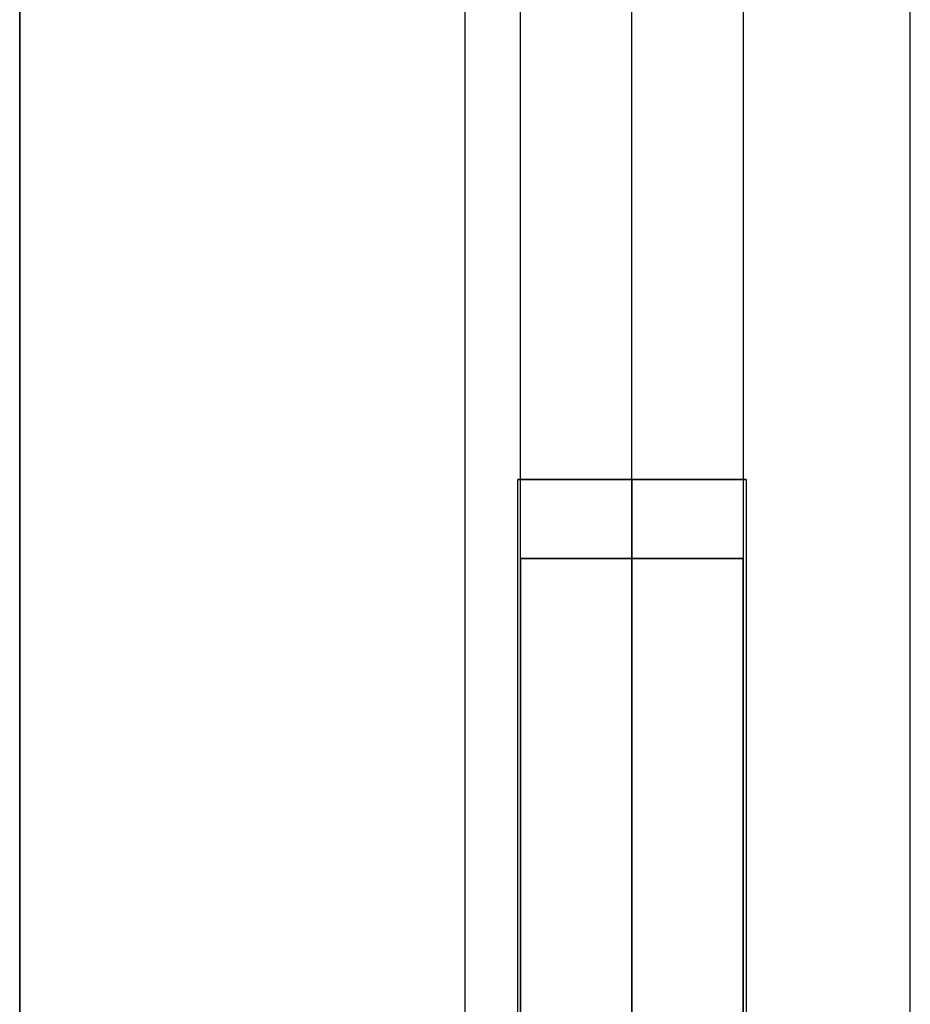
# Model space of a CAD drawing. Header units: millimetres. Extents: x -417 to 417, y -149 to 149.
# Tile 2 of 34: x -400 to -384, y -131 to -113. Entities that reach past the tile are written whole.
import ezdxf

# ---------------------------------------------------------------- set-up
doc = ezdxf.new("R2010")
doc.units = ezdxf.units.MM
doc.layers.add('Default', color=7, linetype='Continuous', true_color=0x000000)
doc.layers.add('Défaut', color=7, linetype='Continuous', true_color=0x000000)

msp = doc.modelspace()

# ---------------------------------------------------------------- linework, layer by layer
at = {"layer": 'Default'}
for p, q in [((-400, 127.568, 17.992), (-400, -142.432, 17.992)), ((-400, 127.568, 682.008), (-400, -142.432, 682.008))]:
    msp.add_line(p, q, dxfattribs=at)
for points in [[(-400, -142.432, 25.984), (-400, -7.432, 25.984), (-400, 127.568, 25.984)], [(-400, 127.568, 10), (-400, -7.432, 10), (-400, -142.432, 10)], [(-400, -142.432, 690), (-400, -7.432, 690), (-400, 127.568, 690)], [(-400, 127.568, 674.016), (-400, -7.432, 674.016), (-400, -142.432, 674.016)]]:
    msp.add_open_spline(points, degree=2, dxfattribs=at)
at = {"layer": 'Défaut'}
for p, q in [((-400, 128.568, 956), (-400, -141.432, 956)), ((-400, 128.568, 1343), (-400, -141.432, 1343)), ((-400, 128.568, 1728), (-400, -141.432, 1728)), ((-386.95, -121.432, 956), (-391.05, -121.432, 956)), ((-386.95, -121.432, 1343), (-391.05, -121.432, 1343)), ((-386.95, -121.432, 1728), (-391.05, -121.432, 1728)), ((-389, -121.432, 953.95), (-389, -141.432, 953.95)), ((-389, -121.432, 953.95), (-389, -121.432, 958.05)), ((-389, -121.432, 958.05), (-389, -141.432, 958.05)), ((-389, -121.432, 1340.95), (-389, -141.432, 1340.95)), ((-389, -121.432, 1340.95), (-389, -121.432, 1345.05)), ((-389, -121.432, 1345.05), (-389, -141.432, 1345.05)), ((-389, -121.432, 1725.95), (-389, -141.432, 1725.95)), ((-389, -121.432, 1725.95), (-389, -121.432, 1730.05)), ((-389, -121.432, 1730.05), (-389, -141.432, 1730.05))]:
    msp.add_line(p, q, dxfattribs=at)
for points, degree in [([(-389, -142.946, 987.561), (-389, -49.644, 1042.098), (-389, 43.659, 1096.634), (-389, 136.961, 1151.17)], 3), ([(-389, -142.946, 1374.561), (-389, -49.644, 1429.098), (-389, 43.659, 1483.634), (-389, 136.961, 1538.17)], 3), ([(-389, -142.946, 1759.561), (-389, -49.644, 1814.098), (-389, 43.659, 1868.634), (-389, 136.961, 1923.17)], 3), ([(-391, -144.005, 989.275), (-391, -50.703, 1043.812), (-391, 42.6, 1098.348), (-391, 135.902, 1152.885)], 3), ([(-391, -144.005, 1376.275), (-391, -50.703, 1430.812), (-391, 42.6, 1485.348), (-391, 135.902, 1539.885)], 3), ([(-391, -144.005, 1761.275), (-391, -50.703, 1815.812), (-391, 42.6, 1870.348), (-391, 135.902, 1924.885)], 3), ([(-387, 135.902, 1152.885), (-387, 42.6, 1098.348), (-387, -50.703, 1043.812), (-387, -144.005, 989.275)], 3), ([(-387, 135.902, 1539.885), (-387, 42.6, 1485.348), (-387, -50.703, 1430.812), (-387, -144.005, 1376.275)], 3), ([(-387, 135.902, 1924.885), (-387, 42.6, 1870.348), (-387, -50.703, 1815.812), (-387, -144.005, 1761.275)], 3), ([(-389, -145.064, 990.99), (-389, -51.761, 1045.526), (-389, 41.541, 1100.063), (-389, 134.844, 1154.599)], 3), ([(-389, -145.064, 1377.99), (-389, -51.761, 1432.526), (-389, 41.541, 1487.063), (-389, 134.844, 1541.599)], 3), ([(-389, -145.064, 1762.99), (-389, -51.761, 1817.526), (-389, 41.541, 1872.063), (-389, 134.844, 1926.599)], 3), ([(-400, 128.568, 948), (-400, -6.432, 948), (-400, -141.432, 948)], 2), ([(-400, -141.432, 964), (-400, -6.432, 964), (-400, 128.568, 964)], 2), ([(-400, 128.568, 1335), (-400, -6.432, 1335), (-400, -141.432, 1335)], 2), ([(-400, -141.432, 1351), (-400, -6.432, 1351), (-400, 128.568, 1351)], 2), ([(-400, 128.568, 1720), (-400, -6.432, 1720), (-400, -141.432, 1720)], 2), ([(-400, -141.432, 1736), (-400, -6.432, 1736), (-400, 128.568, 1736)], 2), ([(-400, -142.432, 25.984), (-400, -7.432, 25.984), (-400, 127.568, 25.984)], 2), ([(-400, -142.432, 674.016), (-400, -7.432, 674.016), (-400, 127.568, 674.016)], 2), ([(-400, -142.432, 350), (-400, -7.432, 350), (-400, 127.568, 350)], 2), ([(-392, -142.432, 25.984), (-392, -7.432, 25.984), (-392, 127.568, 25.984)], 2), ([(-392, -142.432, 674.016), (-392, -7.432, 674.016), (-392, 127.568, 674.016)], 2), ([(-384, -142.432, 25.984), (-384, -7.432, 25.984), (-384, 127.568, 25.984)], 2), ([(-384, -142.432, 674.016), (-384, -7.432, 674.016), (-384, 127.568, 674.016)], 2), ([(-384, -142.432, 350), (-384, -7.432, 350), (-384, 127.568, 350)], 2), ([(-391.05, -141.432, 956), (-391.05, -131.432, 956), (-391.05, -121.432, 956)], 2), ([(-391.05, -141.432, 1343), (-391.05, -131.432, 1343), (-391.05, -121.432, 1343)], 2), ([(-391.05, -141.432, 1728), (-391.05, -131.432, 1728), (-391.05, -121.432, 1728)], 2), ([(-386.95, -121.432, 956), (-386.95, -131.432, 956), (-386.95, -141.432, 956)], 2), ([(-386.95, -121.432, 1343), (-386.95, -131.432, 1343), (-386.95, -141.432, 1343)], 2), ([(-386.95, -121.432, 1728), (-386.95, -131.432, 1728), (-386.95, -141.432, 1728)], 2), ([(-391, -122.854, 955.95), (-391, -129.022, 955.95), (-391, -135.19, 955.95), (-391, -141.358, 955.95)], 3), ([(-391, -122.854, 955.95), (-389, -122.854, 955.95), (-387, -122.854, 955.95)], 2), ([(-391, -122.854, 1342.95), (-391, -129.022, 1342.95), (-391, -135.19, 1342.95), (-391, -141.358, 1342.95)], 3), ([(-391, -122.854, 1342.95), (-389, -122.854, 1342.95), (-387, -122.854, 1342.95)], 2), ([(-391, -122.854, 1727.95), (-391, -129.022, 1727.95), (-391, -135.19, 1727.95), (-391, -141.358, 1727.95)], 3), ([(-391, -122.854, 1727.95), (-389, -122.854, 1727.95), (-387, -122.854, 1727.95)], 2), ([(-389, -122.854, 957.95), (-389, -129.022, 957.95), (-389, -135.19, 957.95), (-389, -141.358, 957.95)], 3), ([(-389, -122.854, 953.95), (-389, -122.854, 955.95), (-389, -122.854, 957.95)], 2), ([(-389, -122.854, 953.95), (-389, -129.022, 953.95), (-389, -135.19, 953.95), (-389, -141.358, 953.95)], 3), ([(-389, -122.854, 1344.95), (-389, -129.022, 1344.95), (-389, -135.19, 1344.95), (-389, -141.358, 1344.95)], 3), ([(-389, -122.854, 1340.95), (-389, -122.854, 1342.95), (-389, -122.854, 1344.95)], 2), ([(-389, -122.854, 1340.95), (-389, -129.022, 1340.95), (-389, -135.19, 1340.95), (-389, -141.358, 1340.95)], 3), ([(-389, -122.854, 1729.95), (-389, -129.022, 1729.95), (-389, -135.19, 1729.95), (-389, -141.358, 1729.95)], 3), ([(-389, -122.854, 1725.95), (-389, -122.854, 1727.95), (-389, -122.854, 1729.95)], 2), ([(-389, -122.854, 1725.95), (-389, -129.022, 1725.95), (-389, -135.19, 1725.95), (-389, -141.358, 1725.95)], 3), ([(-387, -141.358, 955.95), (-387, -135.19, 955.95), (-387, -129.022, 955.95), (-387, -122.854, 955.95)], 3), ([(-387, -141.358, 1342.95), (-387, -135.19, 1342.95), (-387, -129.022, 1342.95), (-387, -122.854, 1342.95)], 3), ([(-387, -141.358, 1727.95), (-387, -135.19, 1727.95), (-387, -129.022, 1727.95), (-387, -122.854, 1727.95)], 3)]:
    msp.add_open_spline(points, degree=degree, dxfattribs=at)
for points, knots in [([(-391.05, -121.432, 956), (-391.05, -121.432, 953.95), (-389, -121.432, 953.95), (-386.95, -121.432, 953.95), (-386.95, -121.432, 956)], [-8.2, -8.2, -8.2, -4.1, -4.1, 0, 0, 0]), ([(-386.95, -121.432, 956), (-386.95, -121.432, 958.05), (-389, -121.432, 958.05), (-391.05, -121.432, 958.05), (-391.05, -121.432, 956)], [-8.2, -8.2, -8.2, -4.1, -4.1, 0, 0, 0]), ([(-391.05, -121.432, 1343), (-391.05, -121.432, 1340.95), (-389, -121.432, 1340.95), (-386.95, -121.432, 1340.95), (-386.95, -121.432, 1343)], [-8.2, -8.2, -8.2, -4.1, -4.1, 0, 0, 0]), ([(-386.95, -121.432, 1343), (-386.95, -121.432, 1345.05), (-389, -121.432, 1345.05), (-391.05, -121.432, 1345.05), (-391.05, -121.432, 1343)], [-8.2, -8.2, -8.2, -4.1, -4.1, 0, 0, 0]), ([(-391.05, -121.432, 1728), (-391.05, -121.432, 1725.95), (-389, -121.432, 1725.95), (-386.95, -121.432, 1725.95), (-386.95, -121.432, 1728)], [-8.2, -8.2, -8.2, -4.1, -4.1, 0, 0, 0]), ([(-386.95, -121.432, 1728), (-386.95, -121.432, 1730.05), (-389, -121.432, 1730.05), (-391.05, -121.432, 1730.05), (-391.05, -121.432, 1728)], [-8.2, -8.2, -8.2, -4.1, -4.1, 0, 0, 0]), ([(-387, -122.854, 955.95), (-387, -122.854, 957.95), (-389, -122.854, 957.95), (-391, -122.854, 957.95), (-391, -122.854, 955.95)], [-12.566371, -12.566371, -12.566371, -9.424778, -9.424778, -6.283185, -6.283185, -6.283185]), ([(-387, -122.854, 955.95), (-387, -122.854, 953.95), (-389, -122.854, 953.95), (-391, -122.854, 953.95), (-391, -122.854, 955.95)], [0, 0, 0, 3.141593, 3.141593, 6.283185, 6.283185, 6.283185]), ([(-387, -122.854, 1342.95), (-387, -122.854, 1344.95), (-389, -122.854, 1344.95), (-391, -122.854, 1344.95), (-391, -122.854, 1342.95)], [-12.566371, -12.566371, -12.566371, -9.424778, -9.424778, -6.283185, -6.283185, -6.283185]), ([(-387, -122.854, 1342.95), (-387, -122.854, 1340.95), (-389, -122.854, 1340.95), (-391, -122.854, 1340.95), (-391, -122.854, 1342.95)], [0, 0, 0, 3.141593, 3.141593, 6.283185, 6.283185, 6.283185]), ([(-387, -122.854, 1727.95), (-387, -122.854, 1729.95), (-389, -122.854, 1729.95), (-391, -122.854, 1729.95), (-391, -122.854, 1727.95)], [-12.566371, -12.566371, -12.566371, -9.424778, -9.424778, -6.283185, -6.283185, -6.283185]), ([(-387, -122.854, 1727.95), (-387, -122.854, 1725.95), (-389, -122.854, 1725.95), (-391, -122.854, 1725.95), (-391, -122.854, 1727.95)], [0, 0, 0, 3.141593, 3.141593, 6.283185, 6.283185, 6.283185])]:
    msp.add_rational_spline(points, [1, 0.707106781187, 1, 0.707106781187, 1], degree=2, knots=knots, dxfattribs=at)

doc.saveas('drawing.dxf')
